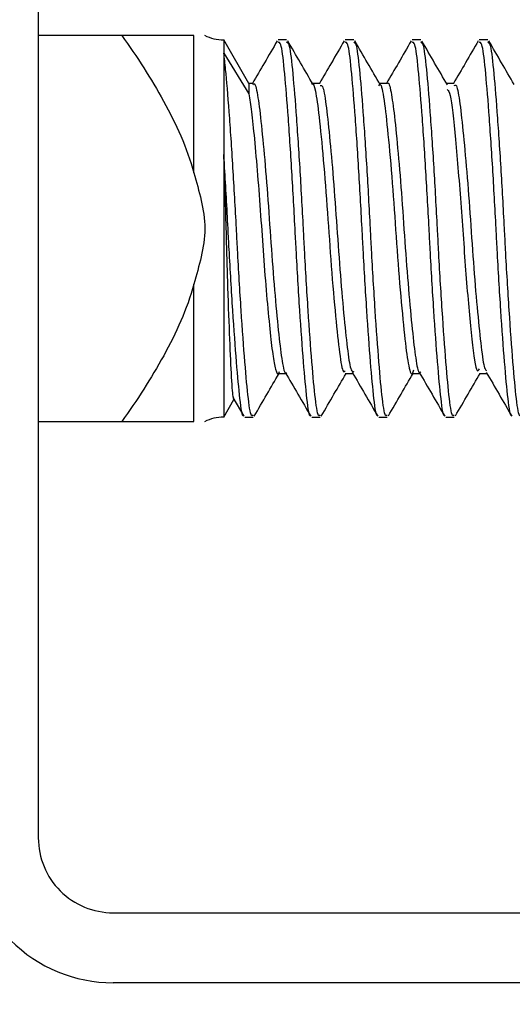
# Model space of a CAD drawing. Header units: inches. Extents: x 0.2 to 10.8, y 0.2 to 8.2.
# Tile 15 of 57: x 3.1039 to 3.1209, y 6.8575 to 6.8915. Entities that reach past the tile are written whole.
import ezdxf

# ---------------------------------------------------------------- set-up
doc = ezdxf.new("R2010")
doc.units = ezdxf.units.IN
doc.header["$MEASUREMENT"] = 0
doc.layers.add('DIMENSIONS', color=140, linetype='Continuous', lineweight=25)
doc.styles.add('SLDTEXTSTYLE0', font='TXT', dxfattribs={"width": 0.7})
doc.dimstyles.new('SLDDIMSTYLE2', dxfattribs={"dimtxt": 0.0849609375, "dimasz": 0.13, "dimexe": 0, "dimexo": 0.0625, "dimgap": 0.021240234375, "dimtad": 0, "dimtih": 1, "dimtoh": 1, "dimlfac": 24, "dimrnd": 1e-09, "dimzin": 4, "dimdsep": 46, "dimtxsty": 'SLDTEXTSTYLE0', "dimsah": 1, "dimcen": 0.09, "dimadec": 0, "dimazin": 1, "dimtfac": 1, "dimtmove": 0, "dimatfit": 0, "dimfxl": 0, "dimfrac": 2, "dimtolj": 1, "dimtzin": 12, "dimarcsym": 0})

# ---------------------------------------------------------------- blocks, each defined once
blk = doc.blocks.new('_D_8')
at = {"layer": 'DIMENSIONS'}
for p, q in [((2.083706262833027, 7.539734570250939), (2.055176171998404, 7.539734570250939)), ((2.055176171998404, 7.539734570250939), (2.055176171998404, 7.404703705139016)), ((2.336175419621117, 7.539734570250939), (2.364705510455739, 7.539734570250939)), ((2.364705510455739, 7.539734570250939), (2.364705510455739, 7.404703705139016)), ((2.501109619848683, 7.460259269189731), (2.604289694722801, 7.460259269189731)), ((2.604289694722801, 7.460259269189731), (2.604289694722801, 6.96239181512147)), ((2.055176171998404, 7.404703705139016), (2.083706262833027, 7.404703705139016)), ((2.364705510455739, 7.404703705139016), (2.336175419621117, 7.404703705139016)), ((3.057157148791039, 6.962391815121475), (2.479289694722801, 6.962391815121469)), ((3.057157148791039, 6.858225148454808), (2.479289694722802, 6.858225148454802)), ((2.604289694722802, 6.858225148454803), (2.604289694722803, 6.608225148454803))]:
    blk.add_line(p, q, dxfattribs=at)
for points in [[(2.604289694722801, 6.96239181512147), (2.6242896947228, 7.09239181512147), (2.5842896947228, 7.09239181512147)], [(2.604289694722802, 6.858225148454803), (2.584289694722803, 6.728225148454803), (2.624289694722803, 6.728225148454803)]]:
    blk.add_solid(points, dxfattribs=at)
at = {"layer": 'DIMENSIONS', "char_height": 0.08333333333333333, "attachment_point": 1, "style": 'SLDTEXTSTYLE0'}
for s, insert in [('2.50', (2.083706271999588, 7.666176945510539)), ('63.5', (2.083706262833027, 7.51212601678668)), ('SQUARE', (1.975835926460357, 7.358075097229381))]:
    blk.add_mtext(s, dxfattribs=dict(at, insert=insert))

msp = doc.modelspace()

# ---------------------------------------------------------------- linework, layer by layer
for p, q in [((3.104573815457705, 6.957391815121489), (3.104573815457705, 6.863225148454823)), ((3.107458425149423, 6.890933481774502), (3.104573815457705, 6.89093348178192)), ((3.109948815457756, 6.886187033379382), (3.109948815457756, 6.890933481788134)), ((3.111848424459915, 6.889273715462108), (3.110980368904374, 6.890777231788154)), ((3.110980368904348, 6.890777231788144), (3.110980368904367, 6.890315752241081)), ((3.113152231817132, 6.890777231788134), (3.11286287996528, 6.890777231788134)), ((3.115467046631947, 6.890777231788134), (3.115177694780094, 6.890777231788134)), ((3.117781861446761, 6.890777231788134), (3.117492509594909, 6.890777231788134)), ((3.120096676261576, 6.890777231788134), (3.119807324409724, 6.890777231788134)), ((3.110980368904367, 6.890315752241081), (3.110980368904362, 6.886823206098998)), ((3.110980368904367, 6.890315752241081), (3.111848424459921, 6.888918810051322)), ((3.111848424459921, 6.889273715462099), (3.111848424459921, 6.888918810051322)), ((3.11199539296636, 6.88927371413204), (3.111848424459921, 6.88927371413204)), ((3.114309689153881, 6.889273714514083), (3.114045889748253, 6.889273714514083)), ((3.116624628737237, 6.889273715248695), (3.116360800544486, 6.889273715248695)), ((3.118939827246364, 6.889273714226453), (3.118675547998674, 6.889273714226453)), ((3.110980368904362, 6.886823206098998), (3.110980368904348, 6.877756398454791)), ((3.109948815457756, 6.877600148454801), (3.109948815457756, 6.882346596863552)), ((3.112863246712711, 6.879259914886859), (3.113127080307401, 6.879259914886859)), ((3.115177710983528, 6.879259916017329), (3.115441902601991, 6.879259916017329)), ((3.117492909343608, 6.879259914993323), (3.117756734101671, 6.879259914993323)), ((3.119807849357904, 6.879259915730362), (3.12007157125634, 6.879259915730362)), ((3.110980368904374, 6.877756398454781), (3.111332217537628, 6.878365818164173)), ((3.111290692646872, 6.878437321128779), (3.111667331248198, 6.877788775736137)), ((3.111705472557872, 6.8777563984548), (3.111994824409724, 6.8777563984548)), ((3.114020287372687, 6.8777563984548), (3.114309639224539, 6.8777563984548)), ((3.116335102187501, 6.8777563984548), (3.116624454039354, 6.8777563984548)), ((3.118649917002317, 6.8777563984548), (3.118939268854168, 6.8777563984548)), ((3.104573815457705, 6.877600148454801), (3.107458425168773, 6.877600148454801)), ((3.107157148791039, 6.860641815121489), (3.201323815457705, 6.860641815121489)), ((3.201323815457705, 6.858225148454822), (3.107157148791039, 6.858225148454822))]:
    msp.add_line(p, q)
for centre, radius, start, end in [((3.110980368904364, 6.892236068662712), 0.001458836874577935, 242.8991370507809, 269.9999999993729), ((3.110980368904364, 6.876297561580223), 0.001458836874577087, 90.00000000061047, 117.1014299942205), ((3.107157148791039, 6.863225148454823), 0.005000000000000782, 180, 270.0000000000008), ((3.107157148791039, 6.863225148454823), 0.002583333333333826, 180, 270.0000000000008)]:
    msp.add_arc(centre, radius, start, end)
for points, knots in [([(3.107458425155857, 6.890933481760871), (3.107978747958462, 6.890197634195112), (3.108469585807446, 6.889446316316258), (3.109331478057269, 6.88788083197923), (3.109704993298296, 6.887067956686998), (3.109948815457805, 6.886187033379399)], [0, 0, 0, 0, 0.5, 0.5, 1, 1, 1, 1]), ([(3.109948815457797, 6.890933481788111), (3.109707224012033, 6.890933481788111), (3.109335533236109, 6.890933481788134), (3.108471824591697, 6.890933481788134), (3.107977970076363, 6.890933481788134), (3.107458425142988, 6.890933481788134)], [0, 0, 0, 0, 0.5, 0.5, 1, 1, 1, 1]), ([(3.112825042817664, 6.890745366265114), (3.112678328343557, 6.890492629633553), (3.112393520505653, 6.890002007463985), (3.112108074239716, 6.889511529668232), (3.111969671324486, 6.88927371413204)], [0, 0, 0, 0, 0.5151349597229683, 1, 1, 1, 1]), ([(3.113982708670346, 6.877799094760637), (3.113981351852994, 6.877797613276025), (3.113936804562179, 6.877748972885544), (3.113851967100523, 6.878336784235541), (3.113738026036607, 6.879557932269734), (3.113605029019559, 6.881394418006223), (3.113504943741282, 6.883058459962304), (3.113417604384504, 6.884736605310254), (3.113324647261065, 6.886424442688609), (3.113192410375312, 6.888371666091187), (3.113069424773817, 6.889847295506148), (3.112966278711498, 6.8906932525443), (3.112892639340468, 6.890695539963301), (3.112862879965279, 6.890696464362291)], [0, 0, 0, 0, 0.003488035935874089, 0.1145198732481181, 0.2255111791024, 0.3364798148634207, 0.447508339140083, 0.4838735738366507, 0.5917584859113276, 0.7027186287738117, 0.8137525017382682, 0.9247330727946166, 1, 1, 1, 1]), ([(3.114309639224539, 6.877837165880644), (3.114295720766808, 6.877814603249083), (3.11423851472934, 6.877721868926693), (3.114141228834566, 6.878315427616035), (3.114027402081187, 6.879563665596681), (3.113894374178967, 6.881392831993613), (3.113794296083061, 6.88305857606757), (3.11370695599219, 6.884736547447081), (3.113613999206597, 6.886424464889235), (3.113481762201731, 6.888371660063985), (3.113358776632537, 6.889847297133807), (3.11325563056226, 6.890693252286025), (3.113181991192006, 6.890695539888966), (3.113152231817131, 6.890696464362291)], [0, 0, 0, 0, 0.03458646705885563, 0.1421533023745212, 0.2496808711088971, 0.3571864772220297, 0.4647501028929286, 0.4999804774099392, 0.6044985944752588, 0.7119959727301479, 0.8195647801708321, 0.9270819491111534, 1, 1, 1, 1]), ([(3.114067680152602, 6.889236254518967), (3.113920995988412, 6.88948832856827), (3.113627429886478, 6.889992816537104), (3.113334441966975, 6.890497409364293), (3.113187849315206, 6.890749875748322)], [0, 0, 0, 0, 0.4996631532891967, 1, 1, 1, 1]), ([(3.115140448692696, 6.890746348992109), (3.114993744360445, 6.890493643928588), (3.114708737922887, 6.890002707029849), (3.114423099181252, 6.88951188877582), (3.114284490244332, 6.889273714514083)], [0, 0, 0, 0, 0.5147404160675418, 1, 1, 1, 1]), ([(3.116298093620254, 6.877799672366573), (3.116296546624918, 6.877797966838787), (3.11625180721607, 6.877748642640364), (3.116166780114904, 6.878336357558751), (3.116052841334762, 6.879558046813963), (3.115919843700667, 6.881394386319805), (3.115819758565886, 6.883058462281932), (3.11573241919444, 6.884736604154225), (3.115639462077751, 6.886424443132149), (3.115507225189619, 6.888371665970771), (3.11538423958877, 6.889847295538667), (3.11528109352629, 6.89069325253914), (3.115207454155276, 6.890695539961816), (3.115177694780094, 6.890696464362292)], [0, 0, 0, 0, 0.003974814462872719, 0.114952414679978, 0.2258895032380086, 0.3368039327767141, 0.4477782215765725, 0.4841256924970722, 0.5919579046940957, 0.7028638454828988, 0.8138434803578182, 0.9247698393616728, 1, 1, 1, 1]), ([(3.116624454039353, 6.877837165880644), (3.116610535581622, 6.877814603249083), (3.116553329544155, 6.877721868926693), (3.116456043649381, 6.878315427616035), (3.116342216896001, 6.879563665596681), (3.116209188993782, 6.881392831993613), (3.116109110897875, 6.88305857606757), (3.116021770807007, 6.884736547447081), (3.11592881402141, 6.886424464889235), (3.115796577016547, 6.888371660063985), (3.115673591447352, 6.889847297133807), (3.115570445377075, 6.890693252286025), (3.115496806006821, 6.890695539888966), (3.115467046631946, 6.890696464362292)], [0, 0, 0, 0, 0.03458646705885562, 0.1421533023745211, 0.2496808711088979, 0.3571864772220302, 0.464750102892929, 0.4999804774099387, 0.6044985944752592, 0.7119959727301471, 0.8195647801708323, 0.9270819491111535, 1, 1, 1, 1]), ([(3.116387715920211, 6.889227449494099), (3.116240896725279, 6.88947970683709), (3.115947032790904, 6.889984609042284), (3.115653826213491, 6.890489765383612), (3.115507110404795, 6.890742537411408)], [0, 0, 0, 0, 0.4996162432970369, 1, 1, 1, 1]), ([(3.117455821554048, 6.890747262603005), (3.117309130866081, 6.890494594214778), (3.117023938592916, 6.890003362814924), (3.116738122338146, 6.889512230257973), (3.11659931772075, 6.889273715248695)], [0, 0, 0, 0, 0.5143571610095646, 1, 1, 1, 1]), ([(3.118613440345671, 6.877800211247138), (3.118611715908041, 6.877798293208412), (3.118566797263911, 6.877748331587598), (3.118481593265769, 6.878335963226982), (3.118367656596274, 6.879558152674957), (3.118234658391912, 6.881394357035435), (3.118134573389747, 6.883058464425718), (3.118047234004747, 6.88473660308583), (3.117954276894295, 6.886424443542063), (3.117822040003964, 6.888371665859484), (3.11769905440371, 6.88984729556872), (3.117595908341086, 6.890693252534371), (3.117522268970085, 6.890695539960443), (3.117492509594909, 6.890696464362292)], [0, 0, 0, 0, 0.004428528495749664, 0.1153555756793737, 0.2262421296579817, 0.3371060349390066, 0.4480297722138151, 0.4843606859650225, 0.5921437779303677, 0.7029991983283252, 0.8139282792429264, 0.9248041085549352, 1, 1, 1, 1]), ([(3.118939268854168, 6.877837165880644), (3.118925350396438, 6.877814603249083), (3.118868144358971, 6.877721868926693), (3.118770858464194, 6.878315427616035), (3.118657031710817, 6.879563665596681), (3.118524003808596, 6.881392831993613), (3.11842392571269, 6.88305857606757), (3.118336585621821, 6.884736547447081), (3.118243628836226, 6.886424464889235), (3.11811139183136, 6.888371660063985), (3.117988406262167, 6.889847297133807), (3.117885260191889, 6.890693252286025), (3.117811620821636, 6.890695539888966), (3.117781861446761, 6.890696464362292)], [0, 0, 0, 0, 0.0345864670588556, 0.1421533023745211, 0.2496808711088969, 0.3571864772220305, 0.464750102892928, 0.4999804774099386, 0.6044985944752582, 0.7119959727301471, 0.8195647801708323, 0.9270819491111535, 1, 1, 1, 1]), ([(3.118703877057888, 6.889225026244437), (3.118557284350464, 6.889476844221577), (3.118263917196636, 6.889980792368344), (3.117971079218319, 6.890485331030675), (3.117824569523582, 6.890737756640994)], [0, 0, 0, 0, 0.4996902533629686, 1, 1, 1, 1]), ([(3.119771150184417, 6.890748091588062), (3.11962447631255, 6.890495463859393), (3.11933911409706, 6.890003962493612), (3.119053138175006, 6.889512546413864), (3.118914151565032, 6.889273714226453)], [0, 0, 0, 0, 0.5139919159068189, 1, 1, 1, 1]), ([(3.120928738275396, 6.87780070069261), (3.120926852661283, 6.87779858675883), (3.120881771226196, 6.877748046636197), (3.120796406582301, 6.878335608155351), (3.120682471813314, 6.879558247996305), (3.120549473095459, 6.881394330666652), (3.120449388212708, 6.883058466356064), (3.120362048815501, 6.884736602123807), (3.120269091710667, 6.886424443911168), (3.120136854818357, 6.888371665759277), (3.12001386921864, 6.889847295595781), (3.119910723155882, 6.890693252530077), (3.119837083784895, 6.890695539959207), (3.119807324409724, 6.890696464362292)], [0, 0, 0, 0, 0.00484026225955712, 0.1157214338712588, 0.226562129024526, 0.3373801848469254, 0.4482580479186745, 0.4845739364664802, 0.5923124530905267, 0.7031220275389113, 0.8140052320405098, 0.9248352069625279, 1, 1, 1, 1]), ([(3.121254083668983, 6.877837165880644), (3.121240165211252, 6.877814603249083), (3.121182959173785, 6.877721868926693), (3.12108567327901, 6.878315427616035), (3.120971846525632, 6.879563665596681), (3.120838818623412, 6.881392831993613), (3.120738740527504, 6.88305857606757), (3.120651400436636, 6.884736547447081), (3.12055844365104, 6.886424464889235), (3.120426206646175, 6.888371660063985), (3.120303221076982, 6.889847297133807), (3.120200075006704, 6.890693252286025), (3.12012643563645, 6.890695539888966), (3.120096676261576, 6.890696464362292)], [0, 0, 0, 0, 0.03458646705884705, 0.1421533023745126, 0.2496808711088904, 0.357186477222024, 0.4647501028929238, 0.4999804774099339, 0.6044985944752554, 0.7119959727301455, 0.8195647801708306, 0.9270819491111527, 1, 1, 1, 1]), ([(3.12101334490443, 6.889234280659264), (3.120866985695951, 6.889485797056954), (3.120574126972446, 6.889989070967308), (3.120281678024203, 6.890492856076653), (3.12013538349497, 6.890744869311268)], [0, 0, 0, 0, 0.4997604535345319, 1, 1, 1, 1]), ([(3.111994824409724, 6.877837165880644), (3.111980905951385, 6.877814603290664), (3.111923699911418, 6.877721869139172), (3.111826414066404, 6.878315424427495), (3.11171258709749, 6.879563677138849), (3.111579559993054, 6.881392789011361), (3.111479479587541, 6.883058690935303), (3.111392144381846, 6.884736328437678), (3.111299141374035, 6.886427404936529), (3.111167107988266, 6.888360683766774), (3.111061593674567, 6.889663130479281), (3.111001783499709, 6.890143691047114), (3.110980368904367, 6.890315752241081)], [0, 0, 0, 0, 0.03932247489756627, 0.1616186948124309, 0.2838702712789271, 0.4060968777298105, 0.528389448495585, 0.568444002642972, 0.6872740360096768, 0.809491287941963, 0.9317897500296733, 1, 1, 1, 1]), ([(3.111995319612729, 6.889230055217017), (3.112003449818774, 6.889243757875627), (3.11205463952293, 6.889330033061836), (3.112148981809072, 6.888931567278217), (3.112261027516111, 6.888042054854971), (3.11239349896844, 6.886675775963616), (3.112523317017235, 6.885050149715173), (3.112635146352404, 6.883329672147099), (3.112766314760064, 6.881722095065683), (3.112897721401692, 6.880386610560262), (3.113009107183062, 6.879548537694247), (3.113101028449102, 6.879185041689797), (3.113148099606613, 6.879276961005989), (3.113152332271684, 6.879285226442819)], [0, 0, 0, 0, 0.02033767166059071, 0.1280508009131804, 0.2357264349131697, 0.3433435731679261, 0.4510488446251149, 0.5587376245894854, 0.6663543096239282, 0.7740497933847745, 0.8817498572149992, 0.9893668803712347, 1, 1, 1, 1]), ([(3.114020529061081, 6.889251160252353), (3.114025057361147, 6.889258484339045), (3.114066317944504, 6.889325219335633), (3.114156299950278, 6.88902287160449), (3.11427083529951, 6.888202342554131), (3.114419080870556, 6.886690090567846), (3.114563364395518, 6.884843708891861), (3.114690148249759, 6.882913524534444), (3.114842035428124, 6.881169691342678), (3.114978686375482, 6.879907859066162), (3.115085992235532, 6.879260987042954), (3.115156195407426, 6.879330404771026), (3.115177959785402, 6.879351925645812)], [0, 0, 0, 0, 0.01134878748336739, 0.1034069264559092, 0.2212988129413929, 0.3437424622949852, 0.4654482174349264, 0.5836471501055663, 0.7067429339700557, 0.8269498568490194, 0.946351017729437, 1, 1, 1, 1]), ([(3.114309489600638, 6.889206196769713), (3.114336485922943, 6.889212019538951), (3.114407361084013, 6.889227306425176), (3.114509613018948, 6.888613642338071), (3.114630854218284, 6.887506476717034), (3.114765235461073, 6.886009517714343), (3.114885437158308, 6.884320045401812), (3.115003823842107, 6.882624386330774), (3.115138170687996, 6.881110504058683), (3.115261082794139, 6.879974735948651), (3.115364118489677, 6.879324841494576), (3.115437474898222, 6.879323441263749), (3.115466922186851, 6.879322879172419)], [0, 0, 0, 0, 0.06629451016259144, 0.1740471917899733, 0.2816925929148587, 0.389340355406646, 0.4970938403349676, 0.6047405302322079, 0.7123780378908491, 0.8201302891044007, 0.9277953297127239, 1, 1, 1, 1]), ([(3.116335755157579, 6.889196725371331), (3.116350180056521, 6.889219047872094), (3.11641301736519, 6.889316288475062), (3.116518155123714, 6.888756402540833), (3.116649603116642, 6.887582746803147), (3.116802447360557, 6.885887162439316), (3.116932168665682, 6.88396876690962), (3.117072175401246, 6.882092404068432), (3.117222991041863, 6.880519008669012), (3.117348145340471, 6.87952296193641), (3.117463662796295, 6.879131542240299), (3.117527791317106, 6.879335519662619), (3.117543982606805, 6.879387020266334)], [0, 0, 0, 0, 0.03441562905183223, 0.1499203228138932, 0.264222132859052, 0.3824055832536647, 0.4963434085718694, 0.612264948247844, 0.7301235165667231, 0.8432552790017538, 0.9604247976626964, 1, 1, 1, 1]), ([(3.116624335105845, 6.889262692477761), (3.116626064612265, 6.889266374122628), (3.116670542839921, 6.889361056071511), (3.116760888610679, 6.889018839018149), (3.116872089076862, 6.888216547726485), (3.117002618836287, 6.886902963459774), (3.11713458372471, 6.885308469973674), (3.117246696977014, 6.883588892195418), (3.117375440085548, 6.881952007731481), (3.117508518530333, 6.880564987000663), (3.117621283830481, 6.87964163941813), (3.117717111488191, 6.879217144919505), (3.117771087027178, 6.879297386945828), (3.117781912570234, 6.879313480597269)], [0, 0, 0, 0, 0.004355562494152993, 0.1120132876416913, 0.2196668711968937, 0.3272416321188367, 0.4348884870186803, 0.5425522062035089, 0.6501278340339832, 0.7577619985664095, 0.865433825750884, 0.9730108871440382, 1, 1, 1, 1]), ([(3.118939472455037, 6.889202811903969), (3.118959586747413, 6.889218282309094), (3.119023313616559, 6.88926729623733), (3.119123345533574, 6.888740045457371), (3.119240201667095, 6.887707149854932), (3.119374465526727, 6.88625442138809), (3.11949873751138, 6.884583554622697), (3.119613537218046, 6.882876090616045), (3.11974729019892, 6.881319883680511), (3.119874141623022, 6.880127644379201), (3.119966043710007, 6.879438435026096), (3.120029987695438, 6.879385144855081), (3.120050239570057, 6.879368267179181)], [0, 0, 0, 0, 0.05170357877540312, 0.1638092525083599, 0.2758156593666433, 0.3878056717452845, 0.4999088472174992, 0.6119335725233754, 0.7239270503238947, 0.836025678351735, 0.9480672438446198, 0.9999999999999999, 0.9999999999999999, 0.9999999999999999, 0.9999999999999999]), ([(3.111848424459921, 6.888918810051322), (3.111877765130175, 6.888729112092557), (3.111937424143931, 6.888343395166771), (3.112038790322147, 6.887367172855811), (3.112148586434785, 6.886139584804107), (3.112254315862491, 6.884739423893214), (3.112348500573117, 6.88330904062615), (3.11245845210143, 6.881943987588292), (3.112570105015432, 6.88076658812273), (3.112669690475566, 6.879873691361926), (3.112768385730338, 6.879359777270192), (3.112852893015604, 6.879178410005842), (3.112898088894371, 6.879305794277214), (3.112906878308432, 6.879330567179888)], [0, 0, 0, 0, 0.08984201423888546, 0.1826776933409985, 0.2837774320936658, 0.3827472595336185, 0.4789753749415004, 0.5791279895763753, 0.6799939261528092, 0.7774422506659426, 0.8748098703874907, 0.9756538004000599, 1, 1, 1, 1]), ([(3.118701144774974, 6.889066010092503), (3.118736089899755, 6.889029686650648), (3.118834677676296, 6.888927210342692), (3.118980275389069, 6.88741048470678), (3.119181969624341, 6.885065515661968), (3.119352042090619, 6.882423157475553), (3.119555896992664, 6.880352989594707), (3.119689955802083, 6.87924314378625), (3.119780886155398, 6.879378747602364), (3.119807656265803, 6.879418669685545)], [0, 0, 0, 0, 0.09129112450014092, 0.2575520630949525, 0.4283304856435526, 0.5942097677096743, 0.7652953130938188, 0.9309023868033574, 1, 1, 1, 1]), ([(3.110980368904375, 6.886823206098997), (3.110993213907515, 6.886412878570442), (3.111005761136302, 6.885994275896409), (3.111030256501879, 6.885141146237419), (3.111042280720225, 6.884703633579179), (3.111053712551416, 6.884266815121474)], [0, 0, 0, 0, 0.5, 0.5, 1, 1, 1, 1]), ([(3.11166729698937, 6.877798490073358), (3.111666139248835, 6.877797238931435), (3.111621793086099, 6.877749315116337), (3.111537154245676, 6.878337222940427), (3.111423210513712, 6.879557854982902), (3.111290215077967, 6.881394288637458), (3.111190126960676, 6.8830588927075), (3.111102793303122, 6.884735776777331), (3.111041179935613, 6.885861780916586), (3.110989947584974, 6.886671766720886), (3.110980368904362, 6.886823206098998)], [0, 0, 0, 0, 0.004831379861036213, 0.1850614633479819, 0.3652257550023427, 0.5453532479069, 0.7255779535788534, 0.7846070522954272, 0.9597289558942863, 0.9999999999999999, 0.9999999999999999, 0.9999999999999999, 0.9999999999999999]), ([(3.109948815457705, 6.886187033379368), (3.11003605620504, 6.885871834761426), (3.110126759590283, 6.885557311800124), (3.110271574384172, 6.88492112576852), (3.110323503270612, 6.884599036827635), (3.110323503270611, 6.8839345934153), (3.11027157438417, 6.883612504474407), (3.110126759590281, 6.882976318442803), (3.11003605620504, 6.882661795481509), (3.109948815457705, 6.882346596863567)], [0, 0, 0, 0, 0.25, 0.25, 0.5, 0.5, 0.75, 0.75, 1, 1, 1, 1]), ([(3.111053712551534, 6.88426681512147), (3.111073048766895, 6.883572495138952), (3.111111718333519, 6.882183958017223), (3.111178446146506, 6.880364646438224), (3.111240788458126, 6.879064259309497), (3.111285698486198, 6.878405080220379), (3.111315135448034, 6.878446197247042), (3.111321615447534, 6.878455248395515)], [0, 0, 0, 0, 0.2334930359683, 0.4669514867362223, 0.7003089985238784, 0.934028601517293, 0.9999999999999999, 0.9999999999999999, 0.9999999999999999, 0.9999999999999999]), ([(3.109948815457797, 6.882346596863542), (3.10970722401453, 6.881473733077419), (3.109335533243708, 6.880660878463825), (3.108471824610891, 6.87909067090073), (3.107977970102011, 6.878334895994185), (3.107458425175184, 6.877600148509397)], [0, 0, 0, 0, 0.5, 0.5, 1, 1, 1, 1]), ([(3.112030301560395, 6.8777835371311), (3.112176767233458, 6.878035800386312), (3.112462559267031, 6.878528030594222), (3.112748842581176, 6.879020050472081), (3.112888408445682, 6.879259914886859)], [0, 0, 0, 0, 0.5124903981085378, 1, 1, 1, 1]), ([(3.113102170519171, 6.879302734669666), (3.113248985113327, 6.879050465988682), (3.113542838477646, 6.87854554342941), (3.113836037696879, 6.87804048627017), (3.113982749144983, 6.877787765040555)], [0, 0, 0, 0, 0.4996185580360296, 1, 1, 1, 1]), ([(3.114347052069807, 6.877786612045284), (3.114493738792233, 6.87803927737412), (3.114778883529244, 6.878530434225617), (3.115064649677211, 6.8790214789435), (3.115203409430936, 6.879259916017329)], [0, 0, 0, 0, 0.514429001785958, 1, 1, 1, 1]), ([(3.115417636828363, 6.879301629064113), (3.115564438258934, 6.879049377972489), (3.115858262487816, 6.878544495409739), (3.116151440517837, 6.878039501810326), (3.116298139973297, 6.877786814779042)], [0, 0, 0, 0, 0.4996232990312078, 1, 1, 1, 1]), ([(3.116666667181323, 6.877794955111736), (3.116813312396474, 6.87804763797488), (3.117096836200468, 6.878536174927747), (3.117380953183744, 6.879024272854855), (3.117518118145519, 6.879259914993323)], [0, 0, 0, 0, 0.5172236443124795, 1, 1, 1, 1]), ([(3.117733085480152, 6.879300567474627), (3.117879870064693, 6.879048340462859), (3.118173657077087, 6.878543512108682), (3.118466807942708, 6.87803858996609), (3.118613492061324, 6.877785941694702)], [0, 0, 0, 0, 0.4996292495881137, 1, 1, 1, 1]), ([(3.118980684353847, 6.877793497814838), (3.119127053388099, 6.87804565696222), (3.119410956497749, 6.878534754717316), (3.119695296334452, 6.879023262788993), (3.119833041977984, 6.879259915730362)], [0, 0, 0, 0, 0.5155598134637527, 1, 1, 1, 1]), ([(3.120048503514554, 6.8792995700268), (3.120195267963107, 6.879047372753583), (3.120489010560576, 6.878542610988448), (3.120782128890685, 6.878037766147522), (3.120928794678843, 6.87778516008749)], [0, 0, 0, 0, 0.4996362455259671, 1, 1, 1, 1]), ([(3.107458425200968, 6.877600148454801), (3.107978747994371, 6.877600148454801), (3.108469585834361, 6.877600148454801), (3.109331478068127, 6.877600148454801), (3.109704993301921, 6.877600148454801), (3.109948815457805, 6.877600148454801)], [0, 0, 0, 0, 0.5, 0.5, 1, 1, 1, 1])]:
    msp.add_open_spline(points, degree=3, knots=knots)

# ---------------------------------------------------------------- dimensions: what is measured, and where the dimension line sits
at = {"layer": 'DIMENSIONS'}
dim = msp.add_linear_dim(base=(2.604289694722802, 6.858225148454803), p1=(3.107157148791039, 6.962391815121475), p2=(3.107157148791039, 6.858225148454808), angle=90.0000000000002, text='<>\\PSQUARE', dimstyle='SLDDIMSTYLE2', dxfattribs=at)
dim.commit()
dim.dimension.update_dxf_attribs({"geometry": '_D_8', "text_midpoint": (2.604289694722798, 7.460259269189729), "dimtype": 160})

doc.saveas('drawing.dxf')
